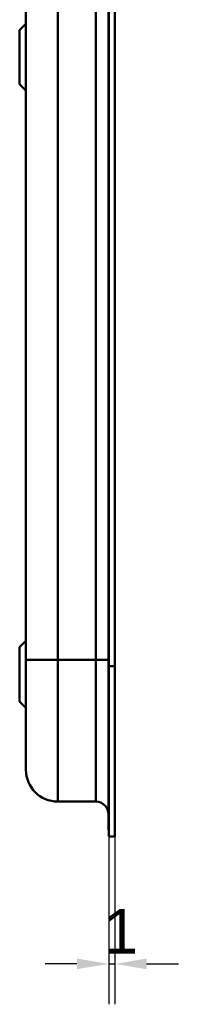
# Model space of a CAD drawing. Header units: millimetres. Extents: x 20 to 833, y 20 to 574.
# Tile 13 of 21: x 386 to 411, y 243 to 397. Entities that reach past the tile are written whole.
import ezdxf

# ---------------------------------------------------------------- set-up
doc = ezdxf.new("R2010")
doc.units = ezdxf.units.MM
doc.header["$LTSCALE"] = 2
for name, color, linetype, lineweight in [('Bemaßungen(DIN)', 7, 'Continuous', 25), ('Sichtbare Kanten(DIN)', 7, 'Continuous', 50), ('Sichtbare tangentiale Kanten(DIN)', 7, 'Continuous', 50)]:
    doc.layers.add(name, color=color, linetype=linetype, lineweight=lineweight)
doc.styles.add('STANDARD-DIN~0', font='arial.ttf')
doc.dimstyles.new('CAD-LAN', dxfattribs={"dimscale": 2, "dimtxt": 3.5, "dimasz": 2.5, "dimexe": 3.175, "dimexo": 0, "dimgap": 0.8, "dimtad": 1, "dimrnd": 1e-08, "dimtxsty": 'STANDARD-DIN~0', "dimcen": 0.09, "dimdle": 10, "dimclrd": 250, "dimclre": 250, "dimclrt": 250, "dimadec": 0, "dimazin": 2, "dimtfac": 1, "dimtmove": 0, "dimatfit": 3, "dimfxl": 1, "dimtolj": 1, "dimtzin": 0, "dimlwd": 25, "dimlwe": 25, "dimarcsym": 0})

# ---------------------------------------------------------------- blocks, each defined once
blk = doc.blocks.new('*D20')
at = {"layer": 'Bemaßungen(DIN)', "color": 250, "linetype": 'Continuous', "lineweight": 25, "true_color": 0x3f3f3f, "transparency": 16777216}
for p, q in [((400.25, 269.04), (400.25, 242.69)), ((401.22, 269.04), (401.22, 242.69)), ((395.25, 249.04), (390.25, 249.04)), ((400.25, 249.04), (401.22, 249.04)), ((406.22, 249.04), (411.22, 249.04))]:
    blk.add_line(p, q, dxfattribs=at)
at = {"layer": 'Bemaßungen(DIN)', "color": 250, "linetype": 'Continuous', "true_color": 0x3f3f3f, "transparency": 16777216}
for points in [[(395.25, 249.88), (395.25, 248.21), (400.25, 249.04)], [(406.22, 249.88), (406.22, 248.21), (401.22, 249.04)]]:
    blk.add_solid(points, dxfattribs=at)
at = {"layer": 'Defpoints', "color": 0, "linetype": 'Continuous', "transparency": 16777216}
for p in [(400.25, 269.04), (401.22, 269.04), (401.22, 249.04)]:
    blk.add_point(p, dxfattribs=at)
at = {"layer": 'Bemaßungen(DIN)', "color": 250, "linetype": 'Continuous', "lineweight": 25, "true_color": 0x3f3f3f, "transparency": 16777216, "insert": (399.45, 257.67), "char_height": 7, "attachment_point": 1, "style": 'STANDARD-DIN~0'}
blk.add_mtext('\\A1;1', dxfattribs=at)

msp = doc.modelspace()

# ---------------------------------------------------------------- linework, layer by layer
at = {"layer": 'Sichtbare Kanten(DIN)'}
for p, q in [((387.222, 486.258), (387.222, 296.826)), ((400.222, 295.826), (400.222, 487.258)), ((400.252, 295.826), (400.252, 487.257)), ((401.222, 487.257), (401.222, 295.826)), ((386.222, 395.792), (387.222, 396.792)), ((386.222, 387.292), (386.222, 395.792)), ((386.222, 387.292), (387.222, 386.292)), ((386.222, 298.792), (387.222, 299.792)), ((386.222, 290.292), (386.222, 298.792)), ((400.222, 270.042), (400.222, 295.826)), ((400.252, 269.042), (400.252, 295.826)), ((401.222, 295.826), (401.222, 269.042)), ((386.222, 290.292), (387.222, 289.292)), ((398.222, 274.542), (392.222, 274.542)), ((400.222, 270.042), (400.252, 270.042)), ((401.222, 269.042), (400.252, 269.042))]:
    msp.add_line(p, q, dxfattribs=at)
msp.add_open_spline([(387.222, 296.826), (387.222, 296.585), (387.222, 296.344), (387.222, 296.103), (387.222, 295.956), (387.222, 295.808), (387.222, 295.661), (387.222, 295.587), (387.222, 295.513), (387.222, 295.439), (387.222, 295.365), (387.222, 295.291), (387.222, 295.218), (387.222, 295.144), (387.222, 295.07), (387.222, 294.996), (387.222, 294.684), (387.222, 294.37), (387.222, 294.051), (387.222, 293.738), (387.222, 293.437), (387.222, 293.125), (387.222, 293.118), (387.222, 293.11), (387.222, 293.103), (387.222, 292.477), (387.222, 291.874), (387.222, 291.277), (387.222, 291.268), (387.222, 291.259), (387.222, 291.251), (387.222, 290.656), (387.222, 290.064), (387.222, 289.485), (387.222, 289.481), (387.222, 289.477), (387.222, 289.472), (387.222, 288.892), (387.222, 288.319), (387.222, 287.767), (387.222, 287.214), (387.222, 286.675), (387.222, 286.162), (387.222, 285.647), (387.222, 285.152), (387.222, 284.689), (387.222, 284.223), (387.222, 283.783), (387.222, 283.377), (387.222, 282.97), (387.222, 282.594), (387.222, 282.253), (387.222, 281.912), (387.222, 281.603), (387.222, 281.332), (387.222, 281.06), (387.222, 280.821), (387.222, 280.62), (387.222, 280.618), (387.222, 280.617), (387.222, 280.616), (387.222, 280.416), (387.222, 280.248), (387.222, 280.112), (387.222, 280.111), (387.222, 280.11), (387.222, 280.109), (387.222, 279.975), (387.222, 279.871), (387.222, 279.791), (387.222, 279.79), (387.222, 279.789), (387.222, 279.788), (387.222, 279.709), (387.222, 279.655), (387.222, 279.618), (387.222, 279.617), (387.222, 279.617), (387.222, 279.616), (387.222, 279.598), (387.222, 279.584), (387.222, 279.574), (387.222, 279.563), (387.222, 279.556), (387.222, 279.551), (387.222, 279.543), (387.222, 279.542), (387.222, 279.542)], degree=3, knots=[0, 0, 0, 0, 0.0722627, 0.0722627, 0.0722627, 0.1165652, 0.1165652, 0.1165652, 0.1387165, 0.1387165, 0.1387165, 0.1608678, 0.1608678, 0.1608678, 0.1830113, 0.1830113, 0.1830113, 0.2766978, 0.2766978, 0.2766978, 0.3682092, 0.3682092, 0.3682092, 0.3703765, 0.3703765, 0.3703765, 0.5540731, 0.5540731, 0.5540731, 0.5567136, 0.5567136, 0.5567136, 0.7394778, 0.7394778, 0.7394778, 0.740823, 0.740823, 0.740823, 0.9239034, 0.9239034, 0.9239034, 1.1070524, 1.1070524, 1.1070524, 1.2909149, 1.2909149, 1.2909149, 1.4756704, 1.4756704, 1.4756704, 1.6608948, 1.6608948, 1.6608948, 1.8466108, 1.8466108, 1.8466108, 2.032785, 2.032785, 2.032785, 2.0338644, 2.0338644, 2.0338644, 2.2185007, 2.2185007, 2.2185007, 2.220125, 2.220125, 2.220125, 2.4027992, 2.4027992, 2.4027992, 2.4055271, 2.4055271, 2.4055271, 2.5869644, 2.5869644, 2.5869644, 2.5890782, 2.5890782, 2.5890782, 2.6793139, 2.6793139, 2.6793139, 2.7720228, 2.7720228, 2.7720228, 2.9310826, 2.9310826, 2.9310826, 2.9310826], dxfattribs=at)
for points in [[(392.222, 274.542), (389.461, 274.542), (387.222, 276.78), (387.222, 279.542)], [(400.222, 272.542), (400.222, 273.646), (399.327, 274.542), (398.222, 274.542)]]:
    msp.add_open_spline(points, degree=3, dxfattribs=at)
at = {"layer": 'Sichtbare tangentiale Kanten(DIN)'}
for p, q in [((392.222, 486.257), (392.222, 296.826)), ((398.222, 296.826), (398.222, 486.257)), ((392.222, 296.826), (398.222, 296.826)), ((392.222, 296.826), (392.222, 274.542)), ((398.222, 274.542), (398.222, 296.826)), ((400.252, 295.826), (400.222, 295.826)), ((401.222, 295.826), (400.252, 295.826))]:
    msp.add_line(p, q, dxfattribs=at)
for points in [[(392.222, 296.826), (389.461, 296.826), (387.222, 296.826), (387.222, 296.826)], [(400.222, 296.826), (400.222, 296.826), (399.327, 296.826), (398.222, 296.826)]]:
    msp.add_open_spline(points, degree=3, dxfattribs=at)

# ---------------------------------------------------------------- dimensions: what is measured, and where the dimension line sits
at = {"layer": 'Bemaßungen(DIN)', "color": 250, "linetype": 'Continuous', "lineweight": 25, "true_color": 0x3f3f3f}
dim = msp.add_linear_dim(base=(401.222, 249.042), p1=(400.252, 269.042), p2=(401.222, 269.042), angle=180, dimstyle='CAD-LAN', override={"dimgap": 0.8, "dimdec": 0, "dimtol": 0, "dimlim": 0, "dimtp": 0, "dimtm": 0, "dimtdec": 2, "dimtofl": 1, "dimatfit": 1}, dxfattribs=at)
dim.commit()
dim.dimension.update_dxf_attribs({"geometry": '*D20', "text_midpoint": (400.737, 249.042), "dimtype": 160})

doc.saveas('drawing.dxf')
